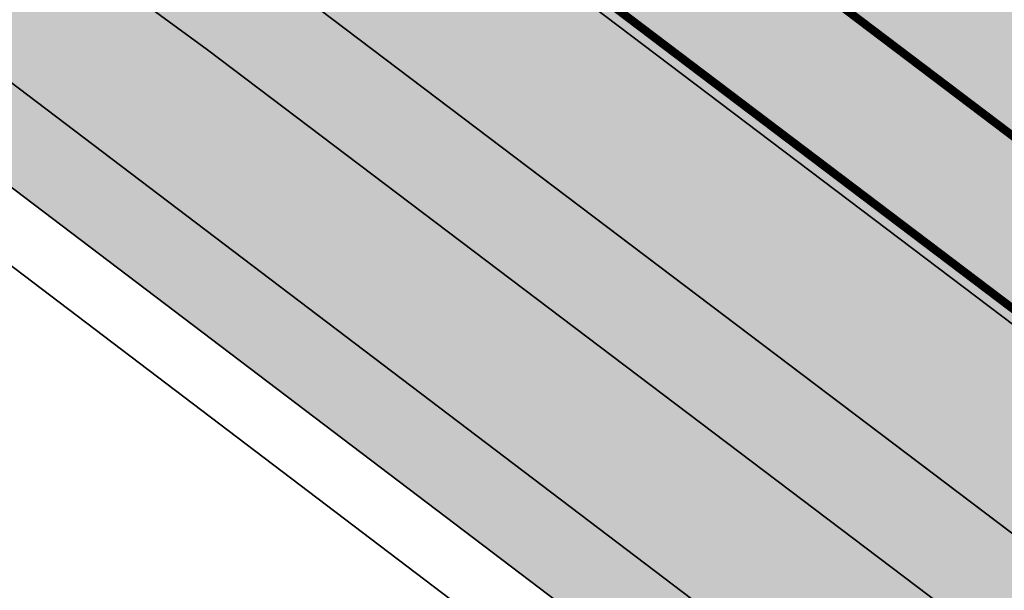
# Model space of a CAD drawing. Header units: metres. Extents: x 180563 to 183411, y 416314 to 418230.
# Tile 51 of 256: x 181025.9 to 181037.7, y 417796.72 to 417803.56. Entities that reach past the tile are written whole.
import ezdxf
from ezdxf import colors
from ezdxf.entities.mleader import LeaderData, LeaderLine
from ezdxf.math import Vec2, Vec3

# ---------------------------------------------------------------- set-up
doc = ezdxf.new("R2010")
doc.units = ezdxf.units.M
for name, pattern in [('AM-AS', [16, 10, -2, 2, -2]), ('VW-3-3_STREEP', [6, 3, -3]), ('VW-30-270_STREEP', [3, 0.3, -2.7])]:
    doc.linetypes.add(name, pattern=pattern)
for name, color, linetype, lineweight in [('N-WE-AM-AS_WEG_GEBIEDSONTSLUITINGSWEG-G', 10, 'AM-AS', 18), ('N-WE-GW-BERM-G', 90, 'Continuous', 35), ('N-WE-GW-WATERGANG_BODEM-G', 150, 'Continuous', 35), ('N-WE-GW-WATERGANG_INSTEEK-G', 112, 'Continuous', 35), ('N-WE-IE-TERREINAFSCHEIDING_KUNSTMATIG_HEKWERK_WILDRASTER-G', 30, 'IE-TERREINAFSCHEIDING-KUNSTMATIG', 35), ('N-WE-VH-KANTVERHARDING_FIETSPAD-G', 7, 'Continuous', 35), ('N-WE-VH-KANTVERHARDING_GOW-G', 7, 'Continuous', 35), ('N-WE-VW-MARKERING_LANGS_STREEP_30270_010-G', 7, 'VW-30-270_STREEP', 25), ('N-WE-VW-MARKERING_LANGS_STREEP_33_015-G', 7, 'VW-3-3_STREEP', 25), ('N-WE-VW-MARKERING_LANGS_STREEP_DOORGETROKKEN_010-G', 7, 'Continuous', 25), ('N-WE-VW-MARKERING_LANGS_STREEP_DOORGETROKKEN_015-G', 7, 'Continuous', 25), ('X-XX-AL-VERWIJZING-T25', 2, 'Continuous', 25)]:
    doc.layers.add(name, color=color, linetype=linetype, lineweight=lineweight)
for name, color, linetype, lineweight, true_color, transparency in [('N-WE-GW-BERM-A', 70, 'Continuous', 25, 0x7fff00, 0.6), ('N-WE-GW-WATERGANG_TALUD-A', 7, 'Continuous', 35, 0x4c914b, 0.4), ('N-WE-GW-WATERGANG_WATERLIJN-A', 7, 'Continuous', 35, 0x05eafa, 0.4)]:
    doc.layers.add(name, color=color, linetype=linetype, lineweight=lineweight, true_color=true_color, transparency=transparency)
doc.layers.add('N-WE-VH-VERHARDING_ASFALT_DEKLAAG-A', color=252, linetype='Continuous', lineweight=18, transparency=0.5)
doc.styles.add('NLCS-ISO-M500-T25', font='NLCS-ISO.ttf', dxfattribs={"height": 1.25})
doc.linetypes.add('IE-TERREINAFSCHEIDING-KUNSTMATIG', pattern='A,4,[82,NLCS.SHX,S=0.75,R=90,X=0,Y=0],4,-2', length=10)

msp = doc.modelspace()

# ---------------------------------------------------------------- hatches: boundary and pattern name
at = {"layer": 'N-WE-GW-BERM-A'}
h = msp.add_hatch(color=256, dxfattribs=at)
h.dxf.hatch_style = 1
edge = h.paths.add_edge_path()
edge.add_arc((181263.9972262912, 417640.70309743), 3.000000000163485, 229.8991335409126, 325.6143135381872)
edge.add_line((181266.4729901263, 417639.008814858), (181266.5562549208, 417639.130485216))
edge.add_arc((182390.925729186, 419263.5190775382), 1975.561948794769, 235.1949882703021, 235.309788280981, ccw=False)
edge.add_arc((181493.644272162, 417972.7411903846), 403.5500000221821, 233.2313492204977, 235.1949882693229, ccw=False)
edge.add_arc((181012.651948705, 417329.0515215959), 399.9983836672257, 53.23134921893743, 53.93884562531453)
edge.add_arc((185318.3247645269, 423242.0195051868), 6914.508351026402, 232.57288237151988, 233.9388456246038, ccw=False)
edge.add_arc((185318.2877374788, 423241.9701144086), 6914.446625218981, 232.5272106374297, 232.5728772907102, ccw=False)
edge.add_arc((185318.456553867, 423242.1884344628), 6914.722598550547, 232.0959210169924, 232.5272010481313, ccw=False)
edge.add_arc((181564.1399569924, 418420.3241564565), 803.645098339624, 232.0926229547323, 232.0985272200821, ccw=False)
edge.add_arc((185318.30993552, 423241.9993938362), 6914.483364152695, 231.6752198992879, 232.0952310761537, ccw=False)
edge.add_line((181030.5116775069, 417817.5301763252), (181030.2791331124, 417817.2359857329))
edge.add_arc((185318.3099701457, 423241.9994375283), 6914.85841990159, 231.6196245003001, 231.6752198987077, ccw=False)
edge.add_arc((180870.0303810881, 417625.71673703), 249.625000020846, 51.61962449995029, 53.35454995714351)
edge.add_line((181019.0219391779, 417826.0019243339), (181017.3884670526, 417824.3069553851))
edge.add_line((181017.3884670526, 417824.3069553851), (181017.262458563, 417824.4283920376))
edge.add_line((181017.262458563, 417824.4283920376), (181017.1247146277, 417824.28546233))
edge.add_arc((181019.2848601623, 417822.2036911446), 2.999999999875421, 136.0584857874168, 232.8716318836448)
edge.add_line((181017.4740517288, 417819.8118356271), (181051.564089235, 417794.0032000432))
edge.add_line((181051.564089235, 417794.0032000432), (181089.9399368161, 417765.308181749))
edge.add_line((181089.9399368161, 417765.308181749), (181107.5240438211, 417752.0973728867))
edge.add_arc((181168.1549130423, 417832.841207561), 100.9736061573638, 233.0969673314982, 238.9432908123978)
edge.add_arc((181064.5187370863, 417658.6142890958), 101.7495503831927, 52.69745743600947, 59.563056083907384, ccw=False)
edge.add_arc((185318.3099398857, 423241.9993993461), 6917.433371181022, 232.6974574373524, 233.9388467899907)
edge.add_arc((181012.6519442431, 417329.0515155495), 397.0483911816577, 53.23134923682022, 53.93884678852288, ccw=False)
edge.add_arc((181493.6442733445, 417972.7411920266), 406.5000020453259, 233.231349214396, 234.683116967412)
edge.add_arc((181228.7308241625, 417598.8241839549), 51.7500001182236, 49.899133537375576, 54.68311698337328, ccw=False)
h = msp.add_hatch(color=256, dxfattribs=at)
h.dxf.hatch_style = 1
edge = h.paths.add_edge_path()
edge.add_arc((181228.730975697, 417598.8243583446), 48.1497702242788, 54.68239703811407, 54.68311822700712)
edge.add_arc((181493.6442753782, 417972.7411950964), 410.1000057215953, 233.2313492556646, 234.6831200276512, ccw=False)
edge.add_arc((181012.651940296, 417329.0515101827), 393.4483978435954, 53.23134923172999, 53.93884678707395)
edge.add_arc((185318.3099589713, 423241.9994249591), 6921.033403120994, 232.6974574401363, 233.93884678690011, ccw=False)
edge.add_arc((181064.5187370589, 417658.6142890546), 98.14955043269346, 52.69745744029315, 59.57422040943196)
edge.add_arc((181168.1598047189, 417832.8484648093), 104.5823465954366, 233.09672176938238, 238.9539027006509, ccw=False)
edge.add_line((181105.3616635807, 417749.2191596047), (181104.7191947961, 417749.7018416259))
edge.add_line((181104.7191947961, 417749.7018416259), (181087.7808334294, 417762.427506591))
edge.add_line((181087.7808334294, 417762.427506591), (181049.3996744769, 417791.126496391))
edge.add_line((181049.3996744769, 417791.126496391), (181030.062280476, 417805.7663088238))
edge.add_line((181030.062280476, 417805.7663088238), (181016.0579835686, 417816.3685792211))
edge.add_line((181016.0579835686, 417816.3685792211), (181010.4253307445, 417820.632906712))
edge.add_arc((180999.5604801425, 417806.2817736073), 17.99999999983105, 52.87163188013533, 110.0256266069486)
edge.add_arc((180999.5604801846, 417806.281773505), 18.00000011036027, 110.0256266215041, 114.8717221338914)
edge.add_arc((178500.1568795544, 423185.6150126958), 5913.63084953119, 294.8222645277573, 294.9211797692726, ccw=False)
edge.add_line((180982.7275157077, 417818.3184062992), (180980.803925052, 417817.4266589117))
edge.add_line((180980.803925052, 417817.4266589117), (180982.0988698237, 417814.4359911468))
edge.add_line((180982.0988698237, 417814.4359911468), (180982.909, 417812.5649999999))
edge.add_line((180982.909, 417812.5649999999), (180984.193, 417813.9))
edge.add_line((180984.193, 417813.9), (180994.2180399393, 417818.5693610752))
edge.add_line((180994.2180399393, 417818.5693610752), (181001.736, 417822.0709999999))
edge.add_line((181001.736, 417822.0709999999), (181002.664, 417821.6859999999))
edge.add_line((181002.664, 417821.6859999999), (181002.897, 417821.8349999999))
edge.add_line((181002.897, 417821.8349999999), (181004.325, 417821.1099999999))
edge.add_line((181004.325, 417821.1099999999), (181007.101, 417819.99))
edge.add_line((181007.101, 417819.99), (181007.026, 417819.8039999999))
edge.add_line((181007.026, 417819.8039999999), (181011.0674445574, 417817.1511925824))
edge.add_arc((181010.4503503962, 417815.9503702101), 1.350103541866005, 53.12917852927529, 62.801687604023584, ccw=False)
edge.add_line((181011.2604299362, 417817.0304399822), (181014.5577348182, 417814.6206031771))
edge.add_line((181014.5577348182, 417814.6206031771), (181028.8685332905, 417804.161549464))
edge.add_line((181028.8685332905, 417804.161549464), (181048.1972218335, 417789.5283276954))
edge.add_line((181048.1972218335, 417789.5283276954), (181086.581331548, 417760.8271315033))
edge.add_line((181086.581331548, 417760.8271315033), (181103.5178724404, 417748.1028342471))
edge.add_arc((181165.8364696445, 417831.0513420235), 103.7499999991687, 233.082734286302, 239.5630560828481)
edge.add_arc((181064.5187370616, 417658.6142890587), 96.24955042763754, 52.697446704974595, 59.56305608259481, ccw=False)
edge.add_line((181122.8482600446, 417735.175654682), (181129.299, 417730.3279999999))
edge.add_line((181129.299, 417730.3279999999), (181133.454, 417727.1759999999))
edge.add_line((181133.454, 417727.1759999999), (181133.564, 417727.1859999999))
edge.add_line((181133.564, 417727.1859999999), (181148.051, 417715.8659999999))
edge.add_line((181148.051, 417715.8659999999), (181165.6579999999, 417699.1319999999))
edge.add_line((181165.6579999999, 417699.1319999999), (181165.774, 417698.9649999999))
edge.add_line((181165.774, 417698.9649999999), (181168.9069999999, 417696.3289999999))
edge.add_line((181168.9069999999, 417696.3289999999), (181170.903, 417697.5019999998))
edge.add_line((181170.903, 417697.5019999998), (181177.178, 417693.0399999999))
edge.add_line((181177.178, 417693.0399999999), (181179.7000661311, 417692.1976577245))
edge.add_arc((185318.3099655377, 423241.99943372), 6923.033414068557, 233.2872918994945, 233.9348265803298)
edge.add_arc((181008.5358484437, 417323.5028025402), 398.357087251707, 53.222080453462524, 53.999916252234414, ccw=False)
edge.add_arc((181493.6442762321, 417972.7411959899), 412.1000069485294, 233.2436655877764, 234.6832046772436)
edge.add_arc((181228.7310384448, 417598.8244199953), 46.14968364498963, 40.84307946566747, 54.68238135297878, ccw=False)
edge.add_arc((181290.5749671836, 417652.2878644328), 35.60000389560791, 220.8430794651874, 235.6698368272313)
edge.add_arc((181252.9420399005, 417596.8718480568), 31.38661325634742, 54.583065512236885, 55.98954721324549, ccw=False)
edge.add_arc((181267.8258765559, 417621.1649947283), 3.546600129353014, -7.6863796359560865, 21.25271230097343, ccw=False)
edge.add_line((181271.3406105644, 417620.6906348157), (181271.0932304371, 417619.0810250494))
edge.add_line((181271.0932304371, 417619.0810250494), (181272.4185422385, 417618.2229377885))
edge.add_line((181272.4185422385, 417618.2229377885), (181273.314775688, 417620.6262685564))
edge.add_arc((181270.5038642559, 417621.6744941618), 2.999999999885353, 339.5488572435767, 415.6897267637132)
edge.add_arc((182390.9257077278, 419263.519046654), 1984.711911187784, 235.66983764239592, 235.6897267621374, ccw=False)
edge.add_arc((181290.5749645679, 417652.2878615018), 33.5999999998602, 220.8430889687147, 235.6698376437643, ccw=False)
edge.add_arc((181228.7309599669, 417598.8243335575), 48.14979954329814, 40.84308896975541, 54.68239881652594)
at = {"layer": 'N-WE-GW-WATERGANG_TALUD-A'}
h = msp.add_hatch(color=256, dxfattribs=at)
h.dxf.hatch_style = 1
edge = h.paths.add_edge_path()
edge.add_arc((181010.5149683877, 417815.4029080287), 1.790132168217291, 65.39070958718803, 234.5094918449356)
edge.add_line((181009.4756747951, 417813.9453614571), (181040.7568781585, 417790.1944141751))
edge.add_arc((181041.9436230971, 417791.7793591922), 1.980003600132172, 233.1755644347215, 413.1755644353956)
edge.add_line((181043.1303680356, 417793.3643042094), (181028.8685332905, 417804.1615494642))
edge.add_line((181028.8685332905, 417804.1615494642), (181011.2604299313, 417817.0304399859))
edge = h.paths.add_edge_path(flags=16)
edge.add_line((181042.4111198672, 417792.4037197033), (181028.1522849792, 417803.1986938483))
edge.add_line((181028.1522849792, 417803.1986938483), (181010.8677339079, 417815.8311160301))
edge.add_arc((181010.4712383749, 417815.2886035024), 0.6719587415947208, 53.8387805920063, 233.8387805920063)
edge.add_line((181010.0747428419, 417814.7460909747), (181041.3562566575, 417790.994907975))
edge.add_arc((181041.8836882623, 417791.6993138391), 0.8799839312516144, 233.1755644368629, 413.175564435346)
at = {"layer": 'N-WE-GW-WATERGANG_WATERLIJN-A'}
h = msp.add_hatch(color=256, dxfattribs=at)
h.dxf.hatch_style = 1
edge = h.paths.add_edge_path()
edge.add_line((181042.4111198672, 417792.4037197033), (181028.1522849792, 417803.1986938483))
edge.add_line((181028.1522849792, 417803.1986938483), (181010.8677339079, 417815.8311160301))
edge.add_arc((181010.4712383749, 417815.2886035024), 0.6719587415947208, 53.8387805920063, 233.8387805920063)
edge.add_line((181010.0747428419, 417814.7460909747), (181041.3562566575, 417790.994907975))
edge.add_arc((181041.8836882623, 417791.6993138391), 0.8799839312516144, 233.1755644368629, 413.175564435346)
at = {"layer": 'N-WE-VH-VERHARDING_ASFALT_DEKLAAG-A'}
h = msp.add_hatch(color=256, dxfattribs=at)
h.dxf.hatch_style = 1
edge = h.paths.add_edge_path()
edge.add_arc((181493.6442872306, 417972.7412111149), 406.5000256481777, 233.23134926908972, 234.68320464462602, ccw=False)
edge.add_arc((181012.65194445, 417329.0515158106), 397.0483908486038, 53.23134922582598, 53.93884678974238)
edge.add_arc((185318.3099399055, 423241.9993993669), 6917.433371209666, 232.6974574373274, 233.9388467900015, ccw=False)
edge.add_arc((181064.5187370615, 417658.6142890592), 101.7495504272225, 52.69745743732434, 59.56305608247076)
edge.add_arc((181168.1549130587, 417832.8412075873), 100.9736061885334, 233.0969673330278, 238.9432908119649, ccw=False)
edge.add_line((181107.524043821, 417752.0973728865), (181089.9399368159, 417765.3081817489))
edge.add_line((181089.9399368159, 417765.3081817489), (181051.5640892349, 417794.0032000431))
edge.add_line((181051.5640892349, 417794.0032000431), (181017.4740517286, 417819.811835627))
edge.add_arc((181019.2848601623, 417822.2036911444), 2.999999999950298, 136.0584857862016, 232.87163188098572, ccw=False)
edge.add_line((181017.1247146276, 417824.28546233), (181019.0377596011, 417826.2705294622))
edge.add_arc((180870.0303811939, 417625.7167371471), 249.8499998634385, 53.38840380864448, 54.05229650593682)
edge.add_line((181016.7039692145, 417827.9835930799), (181016.1065244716, 417828.4168294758))
edge.add_line((181016.1065244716, 417828.4168294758), (181013.5531782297, 417825.767355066))
edge.add_arc((181011.393032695, 417827.8491262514), 2.999999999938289, 241.2493920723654, 316.05848578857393, ccw=False)
edge.add_arc((180999.5604801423, 417806.281773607), 21.60000000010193, 61.24939207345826, 110.2593872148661)
edge.add_arc((180989.3108655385, 417834.0505582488), 8.00000000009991, 227.5183907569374, 290.2593872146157, ccw=False)
edge.add_line((180983.9080373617, 417828.1506050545), (180981.370493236, 417825.6616251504))
edge.add_line((180981.370493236, 417825.6616251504), (180984.0348125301, 417823.2027118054))
edge.add_arc((180983.3566006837, 417822.4678453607), 0.9999999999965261, -65.12827785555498, 47.29593205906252, ccw=False)
edge.add_line((180983.7771887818, 417821.5605936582), (180970.3664037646, 417815.3435575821))
edge.add_line((180970.3664037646, 417815.3435575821), (180971.41787401, 417813.0754283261))
edge.add_line((180971.41787401, 417813.0754283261), (180991.9898943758, 417822.6123042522))
edge.add_arc((180999.5604801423, 417806.281773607), 18.0000000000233, 52.8716318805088, 114.8717221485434, ccw=False)
edge.add_line((181010.4253307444, 417820.632906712), (181049.3996744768, 417791.1264963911))
edge.add_line((181049.3996744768, 417791.1264963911), (181087.7808334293, 417762.4275065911))
edge.add_line((181087.7808334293, 417762.4275065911), (181105.3616635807, 417749.2191596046))
edge.add_arc((181168.1598047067, 417832.8484647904), 104.5823465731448, 233.0967217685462, 238.9539027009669)
edge.add_arc((181064.5187370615, 417658.6142890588), 98.1495504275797, 52.69745744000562, 59.57422040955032, ccw=False)
edge.add_arc((185318.3099587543, 423241.9994246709), 6921.033402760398, 232.6974574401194, 233.9388467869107)
edge.add_arc((181012.6519401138, 417329.0515099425), 393.4483981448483, 53.231349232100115, 53.93884678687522, ccw=False)
edge.add_arc((181493.8499811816, 417973.019663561), 410.4462078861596, 233.2316151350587, 234.6925342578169)
edge.add_arc((181228.7309599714, 417598.8243335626), 48.1497995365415, 40.84308896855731, 54.59469814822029, ccw=False)
edge.add_arc((181290.5749645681, 417652.2878615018), 33.59999999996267, 220.8430889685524, 235.6698376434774)
edge.add_arc((182390.9257077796, 419263.5190468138), 1984.711911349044, 235.6698376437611, 235.6897267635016)
edge.add_arc((181270.5038642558, 417621.6744941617), 2.999999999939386, -20.44897796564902, 55.68972676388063, ccw=False)
edge.add_line((181273.3148152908, 417620.626374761), (181274.1362413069, 417622.8293568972))
edge.add_arc((181262.9088125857, 417627.0654924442), 12.00000000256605, 339.3283895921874, 358.0808665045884)
edge.add_arc((182390.9257077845, 419263.5190467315), 1981.111911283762, 235.6698376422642, 235.7134614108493, ccw=False)
edge.add_arc((181290.5749645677, 417652.287861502), 29.99999999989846, 220.8431060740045, 235.6698376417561, ccw=False)
edge.add_arc((181228.730823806, 417598.8241835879), 51.75000062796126, 40.84310607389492, 54.6824278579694)
h = msp.add_hatch(color=256, dxfattribs=at)
h.dxf.hatch_style = 1
edge = h.paths.add_edge_path(flags=16)
edge.add_line((181266.421371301, 417647.7449301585), (181267.3135911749, 417647.1243517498))
edge.add_arc((182390.9257179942, 419263.5190614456), 1968.56192919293, 235.1954939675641, 235.5561027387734)
edge.add_arc((181276.6619183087, 417638.8467284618), 1.500000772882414, -124.38568554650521, 55.61431445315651, ccw=False)
edge.add_arc((182390.9257197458, 419263.5190640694), 1971.561932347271, 235.16386169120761, 235.5561913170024, ccw=False)
edge.add_arc((181265.5645242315, 417646.5137465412), 1.500000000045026, 55.163861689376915, 235.1638616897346, ccw=False)
edge = h.paths.add_edge_path(flags=16)
edge.add_arc((182390.9257071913, 419263.5190458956), 1968.561910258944, 236.22275975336, 236.6167799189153)
edge.add_arc((181306.9286178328, 417618.4980017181), 1.500001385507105, -123.41165025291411, 56.72320394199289, ccw=False)
edge.add_arc((182390.9257072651, 419263.5190459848), 1971.561910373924, 236.2230003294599, 236.6168392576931, ccw=False)
edge.add_arc((181295.6367655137, 417625.9946514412), 1.500022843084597, 56.10695293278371, 236.6547733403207, ccw=False)
edge = h.paths.add_edge_path(flags=16)
edge.add_arc((182267.7584848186, 419021.3355650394), 1699.549995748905, 245.3727450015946, 245.6976238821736)
edge.add_arc((181568.9223495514, 417473.7562151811), 1.499999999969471, 245.6976238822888, 425.6976238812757)
edge.add_arc((182267.7584892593, 419021.3355747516), 1696.550006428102, 245.37274500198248, 245.6976238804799, ccw=False)
edge.add_arc((181560.158536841, 417477.743617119), 1.500000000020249, 65.3727449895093, 245.3727449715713)
edge = h.paths.add_edge_path(flags=16)
edge.add_line((181994.7633016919, 417267.5241882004), (181964.0698458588, 417282.2425208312))
edge.add_arc((181790.9234461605, 416921.1600831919), 400.4500000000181, 64.38133117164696, 65.79861244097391)
edge.add_arc((181955.4959157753, 417287.3267184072), 0.9999999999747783, 69.63247948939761, 245.7986124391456, ccw=False)
edge.add_arc((181816.7843065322, 416913.6942894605), 399.5499999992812, 64.38103671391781, 69.63247948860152, ccw=False)
edge.add_line((181989.5434161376, 417273.9643167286), (181997.2069129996, 417270.2894651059))
edge.add_arc((181996.5553910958, 417268.9383406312), 1.500006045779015, -25.74337134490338, 64.25630207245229, ccw=False)
edge.add_line((181997.906519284, 417268.2868264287), (181997.6676287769, 417267.7914107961))
edge.add_arc((181996.3165071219, 417268.4429246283), 1.50000000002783, 244.25653299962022, 334.2565330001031, ccw=False)
edge.add_arc((181895.7239114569, 417059.8321053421), 230.0973752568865, 64.25653299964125, 64.50554044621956)
edge = h.paths.add_edge_path(flags=16)
edge.add_line((182104.0580458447, 417214.7262762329), (182085.8331860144, 417223.4655837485))
edge.add_arc((182258.5922956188, 417583.7356110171), 399.5499999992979, 242.6861429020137, 244.3810367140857, ccw=False)
edge.add_arc((181891.5007316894, 416872.9305859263), 400.4500000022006, 62.68614290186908, 64.38103671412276)
edge.add_line((182064.6489870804, 417234.0121337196), (182060.1465170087, 417236.1711884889))
edge.add_line((182060.1465170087, 417236.1711884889), (182022.5299168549, 417254.209353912))
edge.add_line((182022.5299168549, 417254.209353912), (182009.6421919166, 417260.3893625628))
edge.add_line((182009.6421919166, 417260.3893625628), (182009.8367648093, 417260.7951228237))
edge.add_line((182009.8367648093, 417260.7951228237), (182022.7244897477, 417254.6151141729))
edge.add_line((182022.7244897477, 417254.6151141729), (182064.8398338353, 417234.4196807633))
edge.add_line((182064.8398338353, 417234.4196807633), (182097.2557363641, 417221.0628313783))
edge.add_arc((181897.9365292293, 416874.7796295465), 399.5499996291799, 58.78416041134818, 60.075443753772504, ccw=False)
edge.add_arc((182104.4904300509, 417215.6279657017), 0.9999999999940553, -115.61896328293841, 58.78416040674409, ccw=False)
edge = h.paths.add_edge_path(flags=16)
edge.add_arc((180932.4700880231, 415892.1175290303), 1700.450000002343, 63.132378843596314, 63.924974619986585, ccw=False)
edge.add_arc((181701.4075209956, 417409.901218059), 1.000000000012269, 243.1323788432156, 419.5793798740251)
edge.add_arc((181499.6040637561, 417066.2189997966), 399.5500000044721, 59.57937987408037, 60.53961974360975)
edge.add_arc((181691.3775995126, 417405.7251361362), 9.624999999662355, 60.53961974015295, 68.5815191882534)
edge.add_line((181694.8924288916, 417414.6854151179), (181680.3013201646, 417420.4090379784))
edge.add_arc((181680.1187316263, 417419.94356894), 0.5000000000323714, 68.58151929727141, 243.9249743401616)
edge = h.paths.add_edge_path(flags=16)
edge.add_arc((181680.1187316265, 417419.94356894), 0.5000000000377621, 68.58151920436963, 243.9249744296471)
edge.add_arc((180932.4700876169, 415892.117528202), 1700.450000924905, 63.13237884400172, 63.9249744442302, ccw=False)
edge.add_arc((181701.4075209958, 417409.9012180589), 0.999999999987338, 243.132378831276, 419.5793798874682)
edge.add_arc((181499.6040633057, 417066.2189990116), 399.5500009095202, 59.57937987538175, 60.53961974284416)
edge.add_arc((181691.377599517, 417405.7251361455), 9.624999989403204, 60.53961974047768, 68.58151919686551)
edge.add_line((181694.8924288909, 417414.6854151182), (181680.3013201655, 417420.4090379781))
edge = h.paths.add_edge_path()
edge.add_line((181033.0028603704, 417820.6897694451), (181030.5116775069, 417817.5301763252))
edge.add_arc((185318.3099397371, 423241.9993992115), 6914.48337098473, 231.6752198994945, 233.9388467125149)
edge.add_arc((181012.6519479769, 417329.0515206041), 399.9983848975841, 53.23134850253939, 53.938848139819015, ccw=False)
edge.add_arc((181493.6442721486, 417972.7411903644), 403.5499999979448, 233.2313499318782, 235.1949882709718)
edge.add_arc((182390.9257103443, 419263.5190504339), 1975.561915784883, 235.1949882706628, 235.4212797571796)
edge.add_arc((182390.9257072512, 419263.5190459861), 1975.561910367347, 235.4212797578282, 236.6169555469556)
edge.add_arc((181525.9518411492, 417950.8722321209), 403.549999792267, 236.6169555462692, 239.1017050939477)
edge.add_arc((181113.3162874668, 417261.3618971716), 399.9999999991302, 57.45738260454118, 59.10170509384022, ccw=False)
edge.add_arc((182390.9257176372, 419263.5190624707), 1975.061929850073, 237.4573826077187, 238.7073108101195)
edge.add_arc((182390.9257072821, 419263.5190461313), 1975.061910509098, 238.7073108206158, 243.3553666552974)
edge.add_arc((181325.8161351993, 417140.6764458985), 400.0000057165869, 62.80119298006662, 63.355366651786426, ccw=False)
edge.add_arc((181965.7273091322, 418385.8726976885), 999.9999999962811, 242.8011929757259, 244.8548049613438)
edge.add_arc((182264.6752762, 419022.7500135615), 1703.549999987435, 244.8548049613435, 245.6235062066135)
edge.add_arc((180118.4752339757, 414286.3140772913), 3496.449999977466, 64.81384707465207, 65.62350620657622, ccw=False)
edge.add_line((181606.4266050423, 417450.3563209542), (181610.9455030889, 417448.2272794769))
edge.add_arc((180118.4752340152, 414286.3140773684), 3496.449999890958, 64.21818017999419, 64.73198948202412, ccw=False)
edge.add_line((181639.2400873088, 417434.716348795), (181670.3332164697, 417419.6975125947))
edge.add_arc((180932.4700880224, 415892.1175290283), 1696.450000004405, 62.96011553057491, 64.21818017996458, ccw=False)
edge.add_arc((182841.8347448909, 419633.0166956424), 2503.549996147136, 242.9601155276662, 243.1447444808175)
edge.add_arc((182162.6238776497, 418291.6236925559), 1000.000000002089, 243.1447444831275, 244.3810367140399)
edge.add_line((181730.2396714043, 417389.9342237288), (181853.9053023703, 417330.6332475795))
edge.add_line((181853.9053023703, 417330.6332475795), (181891.061373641, 417312.8159180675))
edge.add_line((181891.061373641, 417312.8159180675), (181897.2858365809, 417309.8311216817))
edge.add_line((181897.2858365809, 417309.8311216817), (181963.5044478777, 417278.0775272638))
edge.add_line((181963.5044478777, 417278.0775272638), (181971.1422850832, 417274.4393758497))
edge.add_line((181971.1422850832, 417274.4393758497), (181991.327, 417264.879))
edge.add_line((181991.327, 417264.879), (181992.079, 417264.515))
edge.add_line((181992.079, 417264.515), (181993.975, 417263.597))
edge.add_line((181993.975, 417263.597), (182012.385, 417254.688))
edge.add_line((182012.385, 417254.688), (182018.101, 417251.9469999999))
edge.add_line((182018.101, 417251.9469999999), (182018.0840521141, 417251.9051478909))
edge.add_line((182018.0840521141, 417251.9051478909), (182076.44479169, 417223.9196130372))
edge.add_line((182076.44479169, 417223.9196130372), (182139.6315825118, 417193.6198575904))
edge.add_line((182139.6315825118, 417193.6198575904), (182139.6770349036, 417193.5980619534))
edge.add_line((182139.6770349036, 417193.5980619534), (182160.765325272, 417183.4856883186))
edge.add_arc((182343.9232624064, 417565.4413533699), 423.600000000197, 244.3810386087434, 252.5258950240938)
edge.add_line((182216.7268854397, 417161.3893249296), (182226.8023124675, 417158.217560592))
edge.add_arc((182151.7336291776, 416919.7543710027), 250.0000000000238, 69.67063188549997, 72.52589502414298, ccw=False)
edge.add_line((182238.5877141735, 417154.1821166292), (182255.2274778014, 417148.0171832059))
edge.add_line((182255.2274778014, 417148.0171832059), (182256.5475957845, 417151.5803119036))
edge.add_arc((182256.8857542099, 417152.5214011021), 1.000000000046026, 74.81650509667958, 250.2352849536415, ccw=False)
edge.add_line((182257.147665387, 417153.4864930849), (182258.0083183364, 417157.2352828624))
edge.add_arc((182313.9483987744, 417400.8963332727), 250.0000001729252, 254.8165050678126, 257.0700086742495, ccw=False)
edge.add_line((182248.4706043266, 417159.6233374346), (182237.6629667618, 417162.5563646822))
edge.add_arc((182303.1407611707, 417403.8293603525), 250.0000000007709, 252.5258950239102, 254.8165050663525, ccw=False)
edge.add_line((182228.0720778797, 417165.3661707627), (182218.8888635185, 417168.2570647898))
edge.add_arc((182343.9232624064, 417565.4413533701), 416.4000000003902, 244.3810386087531, 252.525895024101, ccw=False)
edge.add_line((182163.8784913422, 417189.9778525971), (182145.833652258, 417198.6308346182))
edge.add_arc((182318.7873228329, 417559.3066278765), 400.0000000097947, 238.4165808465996, 244.381038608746, ccw=False)
edge.add_arc((181897.9365152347, 416874.7796054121), 403.5500275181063, 58.41658145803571, 64.37994115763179)
edge.add_line((182072.4321312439, 417238.6530788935), (182025.794417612, 417261.0171094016))
edge.add_line((182025.794417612, 417261.0171094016), (181991.2729529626, 417277.5710746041))
edge.add_arc((181816.7843065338, 416913.6942894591), 403.5500000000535, 64.38103671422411, 70.3455075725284)
edge.add_arc((182087.056245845, 417670.4278497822), 399.9999999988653, 244.3810367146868, 250.34550757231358, ccw=False)
edge.add_line((181914.1025633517, 417309.7520622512), (181885.1575948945, 417323.6318207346))
edge.add_line((181885.1575948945, 417323.6318207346), (181750.5912443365, 417388.1605940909))
edge.add_arc((181923.5462577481, 417748.8357434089), 399.9999999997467, 238.15746587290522, 244.38082528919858, ccw=False)
edge.add_arc((181499.6040637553, 417066.2189997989), 403.5500000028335, 58.15746587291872, 64.21818017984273)
edge.add_line((181675.1262810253, 417429.5983521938), (181644.0244867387, 417444.6213738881))
edge.add_arc((180118.4752339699, 414286.3140772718), 3507.44999999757, 64.21818018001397, 65.62350620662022)
edge.add_arc((181399.5502938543, 417113.5109048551), 403.549999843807, 65.62350620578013, 69.59298173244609)
edge.add_arc((181677.6347093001, 417868.8340820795), 401.3422855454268, 243.0432052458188, 249.9840945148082, ccw=False)
edge.add_arc((182264.6752761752, 419022.7500135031), 1695.999999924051, 242.32913509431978, 243.03758471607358, ccw=False)
edge.add_arc((182390.92588004, 419263.5193751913), 1967.862282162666, 242.2105599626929, 242.3291350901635, ccw=False)
edge.add_arc((182390.9257071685, 419263.5190458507), 1967.861910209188, 238.7812462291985, 242.2105599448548, ccw=False)
edge.add_arc((181578.2919742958, 417922.6919184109), 400.0000000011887, 232.39639598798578, 238.78124622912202, ccw=False)
edge.add_arc((181087.4206071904, 417285.3653902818), 404.4499999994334, 52.39639598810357, 56.61710014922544)
edge.add_arc((182127.3627245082, 418865.1477469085), 1486.896640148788, 236.2270752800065, 236.6510802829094, ccw=False)
edge.add_arc((182370.5963038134, 419233.9724161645), 1928.697474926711, 235.189868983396, 236.3115455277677, ccw=False)
edge.add_arc((181039.2420212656, 417319.0640495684), 403.5500000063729, 55.19498827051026, 59.46724989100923)
edge.add_arc((181447.4701584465, 418011.1929324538), 400.0000000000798, 233.4982623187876, 239.46724989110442, ccw=False)
edge.add_arc((185318.2645985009, 423241.9395540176), 6907.208296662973, 232.0955652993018, 233.4982620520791, ccw=False)
edge.add_arc((181564.1122510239, 418420.2885722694), 796.4000000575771, 230.5528841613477, 232.0955691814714, ccw=False)
edge.add_arc((181216.9484118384, 417998.3522870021), 249.9999999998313, 225.4885475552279, 230.5528841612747, ccw=False)
edge.add_line((181041.6854576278, 417820.0747032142), (181036.8913745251, 417824.7877195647))
edge.add_line((181036.8913745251, 417824.7877195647), (181034.331044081, 417822.1833498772))
edge.add_arc((181033.6401504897, 417821.4603934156), 1.000000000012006, -129.5900460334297, 46.299113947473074, ccw=False)

# ---------------------------------------------------------------- linework, layer by layer
at = {"layer": 'N-WE-AM-AS_WEG_GEBIEDSONTSLUITINGSWEG-G', "flags": 128}
msp.add_lwpolyline([(180998.6357589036, 417852.5923585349), (181032.404589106, 417822.5537126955, 0.01636333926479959), (181072.6352749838, 417789.059309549, 0.006800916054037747), (181222.52458611, 417675.5955956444, 0.03786963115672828), (181475.3950408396, 417517.5334610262, 0.01437539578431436), (181563.1980470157, 417474.6641448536, -0.006131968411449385), (181640.9581216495, 417438.2731532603), (181672.0512508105, 417423.25431706, -0.00548939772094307), (181705.4900083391, 417406.6472787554, 0.006200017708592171), (181761.0471846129, 417379.1537028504), (182144.1001733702, 417195.4695541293, 1.733259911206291e-06), (182144.102712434, 417195.4683612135), (182147.6425671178, 417193.7708816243), (182148.8545265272, 417193.1897434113), (182150.0665531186, 417192.6087453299), (182151.2787140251, 417192.0280275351), (182152.491076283, 417191.4477302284), (182153.7037067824, 417190.8679936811), (182154.916672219, 417190.2889582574), (182156.1300390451, 417189.7107644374), (182157.3438734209, 417189.13355284), (182158.5582411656, 417188.5574642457), (182159.7732077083, 417187.9826396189), (182160.9888380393, 417187.4092201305), (182162.2051966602, 417186.8373471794), (182163.4223475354, 417186.2671624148), (182164.6403540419, 417185.6988077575), (182165.8592789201, 417185.1324254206), (182167.0791842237, 417184.5681579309), (182168.3001312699, 417184.0061481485), (182169.5221805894, 417183.4465392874), (182170.7453918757, 417182.8894749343), (182171.9698239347, 417182.3350990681), (182173.1955346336, 417181.7835560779), (182174.4225808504, 417181.2349907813), (182175.6510184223, 417180.6895484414), (182176.8809020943, 417180.1473747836), (182178.1122854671, 417179.6086160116), (182179.3452209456, 417179.0734188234), (182180.5797596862, 417178.5419304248), (182181.8159515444, 417178.0142985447), (182183.0538450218, 417177.4906714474), (182184.2934872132, 417176.9711979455), (182185.5348487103, 417176.4514943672, 0.02042757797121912), (182217.8078744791, 417164.8231948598), (182298.8362061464, 417139.3153159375)], format="xyb", dxfattribs=at)
at = {"layer": 'N-WE-GW-BERM-G', "flags": 128}
msp.add_lwpolyline([(181011.2604299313, 417817.0304399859), (181028.8685332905, 417804.1615494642), (181048.1972218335, 417789.5283276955), (181086.581331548, 417760.8271315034), (181103.5178724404, 417748.1028342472, 0.02828327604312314), (181113.2777777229, 417741.5994197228, -0.0299658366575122), (181122.8482600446, 417735.1756546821), (181129.299, 417730.328)], format="xyb", dxfattribs=at)
at = {"layer": 'N-WE-GW-WATERGANG_BODEM-G', "flags": 128}
msp.add_lwpolyline([(181042.4111198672, 417792.4037197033), (181028.1522849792, 417803.1986938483), (181010.8677339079, 417815.8311160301, 0.9999999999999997), (181010.0747428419, 417814.7460909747), (181041.3562566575, 417790.994907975, 0.9999999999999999)], format="xyb", close=True, dxfattribs=at)
at = {"layer": 'N-WE-GW-WATERGANG_INSTEEK-G', "flags": 128}
msp.add_lwpolyline([(181011.2604299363, 417817.0304399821), (181011.2604299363, 417817.0304399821, 0.9092824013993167), (181009.4756747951, 417813.9453614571), (181040.7568781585, 417790.1944141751, 1.000000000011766), (181043.1303680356, 417793.3643042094), (181028.8685332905, 417804.1615494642), (181011.2604299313, 417817.0304399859)], format="xyb", dxfattribs=at)
at = {"layer": 'N-WE-IE-TERREINAFSCHEIDING_KUNSTMATIG_HEKWERK_WILDRASTER-G', "ltscale": 0.4, "flags": 128}
msp.add_lwpolyline([(181194.3156810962, 417682.1551479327), (181193.452, 417682.791), (181181.375, 417691.509), (181177.178, 417693.04), (181174.186, 417695.197), (181170.903, 417697.502), (181168.907, 417696.329), (181165.774, 417698.965), (181165.658, 417699.132), (181157.945, 417706.429), (181148.051, 417715.866), (181133.905, 417726.836), (181133.454, 417727.176), (181131.565, 417728.568), (181129.5216271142, 417730.1550857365), (181125.535389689, 417724.8827605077), (181006.1234216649, 417815.5489450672), (181006.7337310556, 417819.99631002), (181002.664, 417821.686), (181001.736, 417822.071), (180999.25, 417820.938), (180995.573, 417819.263), (180984.193, 417813.9), (180982.9090000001, 417812.565)], dxfattribs=at)
at = {"layer": 'N-WE-VH-KANTVERHARDING_FIETSPAD-G', "flags": 128}
msp.add_lwpolyline([(180943.6024850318, 417800.1806368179), (180954.5972698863, 417805.2776519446), (180991.9898943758, 417822.6123042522, -0.2773249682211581), (181010.4253307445, 417820.632906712), (181015.3010816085, 417816.9416090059), (181020.5020902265, 417813.0040675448), (181049.3996744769, 417791.1264963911), (181087.7808334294, 417762.4275065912), (181105.3616635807, 417749.2191596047, 0.02556233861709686), (181114.223808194, 417743.2472622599, -0.03001459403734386), (181123.9997053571, 417736.6870029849, 0.005416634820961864), (181244.2547031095, 417647.1109417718, -0.003087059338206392), (181248.1644072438, 417644.2268894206, 0.006334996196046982), (181256.566759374, 417638.1126456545)], format="xyb", dxfattribs=at)
at = {"layer": 'N-WE-VH-KANTVERHARDING_GOW-G', "flags": 128}
msp.add_lwpolyline([(180986.7769421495, 417831.1747158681, -0.2230282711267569), (180996.8028964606, 417834.6859179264, 0.05599086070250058), (181000.8214443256, 417834.7255519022, -0.1895041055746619), (181011.4485475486, 417831.9798437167), (181016.7920261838, 417828.1050260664, -0.01061493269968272), (181025.2502109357, 417821.6932775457, 0.01011986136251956), (181248.1103501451, 417652.4058908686, -0.003087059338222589), (181252.0851416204, 417649.4738258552, 0.008568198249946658), (181263.3038270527, 417641.3865739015, 0.0009873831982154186), (181269.7192684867, 417636.9456589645)], format="xyb", dxfattribs=at)
at = {"layer": 'N-WE-VH-VERHARDING_ASFALT_DEKLAAG-A'}
msp.add_lwpolyline([(181116.0640216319, 417746.3414493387, -0.02551493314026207), (181107.524043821, 417752.0973728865), (181089.9399368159, 417765.3081817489), (181051.5640892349, 417794.0032000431), (181017.4740517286, 417819.811835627, -0.4494867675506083), (181017.1247146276, 417824.28546233), (181019.0377596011, 417826.2705294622, 0.002896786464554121), (181016.7039692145, 417827.9835930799), (181016.1065244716, 417828.4168294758), (181013.5531782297, 417825.767355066, -0.3385255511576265), (181009.9500384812, 417825.2189612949, 0.2171669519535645), (180992.0810316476, 417826.5454813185, -0.2808095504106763), (180983.9080373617, 417828.1506050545), (180981.370493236, 417825.6616251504), (180984.0348125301, 417823.2027118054, -0.5340860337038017), (180983.7771887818, 417821.5605936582), (180970.3664037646, 417815.3435575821), (180971.41787401, 417813.0754283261), (180991.9898943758, 417822.6123042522, -0.2773249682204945), (181010.4253307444, 417820.632906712), (181049.3996744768, 417791.1264963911), (181087.7808334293, 417762.4275065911), (181105.3616635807, 417749.2191596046, 0.02556233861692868), (181114.2238081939, 417743.2472622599, -0.03001454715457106)], format="xyb", dxfattribs=at)
at = {"layer": 'N-WE-VH-VERHARDING_ASFALT_DEKLAAG-A', "flags": 128}
msp.add_lwpolyline([(181209.5312920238, 417689.6574043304, -0.006120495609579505), (181074.8469213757, 417791.899841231, -0.006731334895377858), (181058.1069773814, 417805.2994478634, -0.02210093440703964), (181041.6854576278, 417820.0747032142), (181036.8913745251, 417824.7877195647), (181034.331044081, 417822.1833498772), (181034.331044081, 417822.1833498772, -0.9647545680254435), (181033.0028603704, 417820.6897694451), (181030.5116775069, 417817.5301763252, 0.009877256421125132), (181248.1103501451, 417652.4058908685, -0.003087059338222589)], format="xyb", dxfattribs=at)
at = {"layer": 'N-WE-VW-MARKERING_LANGS_STREEP_30270_010-G', "const_width": 0.1, "flags": 128}
msp.add_lwpolyline([(180986.2411714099, 417824.7437339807, 0.169647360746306), (180992.7043190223, 417824.8568390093, -0.2557694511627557), (181011.5118158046, 417822.0680200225), (181050.4818818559, 417792.5648482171), (181088.8603851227, 417763.8678441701), (181106.4428537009, 417750.6582662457, 0.02553884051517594), (181115.1438405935, 417744.7944000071, -0.02998999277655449), (181125.0905482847, 417738.1188066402, 0.005416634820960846), (181245.3142702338, 417648.5660422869, -0.003087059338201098), (181249.2418609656, 417645.6687956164, 0.006334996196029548), (181257.6073137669, 417639.581402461, -0.0604589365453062), (181266.5181613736, 417631.4909814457, 0.06478422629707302), (181272.6410093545, 417626.0273731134, 0.0001903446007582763), (181273.8880841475, 417625.1764100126, 0.0037008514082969), (181298.2625291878, 417608.8206373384, 0.06259292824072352), (181305.3738646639, 417605.3098419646, -0.05214910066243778), (181315.1336783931, 417600.7416963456, 0.0006736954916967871), (181316.0779680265, 417600.1748594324, -0.007174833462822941), (181325.7166788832, 417594.2171152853, 0.002744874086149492), (181344.1085632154, 417582.6225361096, 0.02527112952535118), (181348.6844944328, 417580.0841452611), (181351.027575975, 417578.9351120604, -0.02366417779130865), (181355.3204809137, 417576.571723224, 0.01377616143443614), (181449.7979288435, 417522.0977990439, 0.007514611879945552), (181502.5585925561, 417494.6003581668, -0.01962053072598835), (181516.4166875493, 417486.9457718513), (181538.7846900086, 417473.4193157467, 0.02286406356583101), (181550.9740400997, 417466.7892534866), (181569.3012453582, 417457.8808707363), (181584.5765162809, 417450.4559547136), (181591.4509462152, 417447.1144712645, 0.03747415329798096), (181605.6159159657, 417441.4973012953), (181616.8212569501, 417437.9989072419, -0.03685644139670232), (181637.6064096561, 417429.7861408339), (181662.7871662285, 417417.6231431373, 0.001070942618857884), (181663.5663821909, 417417.2488166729), (181692.4074452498, 417403.4698508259, -0.005735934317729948), (181696.5618824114, 417401.4261852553, -0.0008244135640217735), (181701.5348958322, 417398.8982733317, 0.0008055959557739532), (181708.7399891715, 417395.2353959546, 0.005394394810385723), (181728.1858464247, 417385.651198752), (181818.6213139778, 417342.2849743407, 0.0124460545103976), (181827.783984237, 417338.1684863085, -0.01244605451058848), (181836.9466544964, 417334.0519982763), (181903.8053011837, 417301.9914897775, -0.01244605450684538), (181912.7517793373, 417297.4241570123, 0.01244605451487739), (181921.6982574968, 417292.8568242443), (181930.3228480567, 417288.7211024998), (181953.7519977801, 417277.4861988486, -0.04309347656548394), (181965.1310410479, 417270.7689607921), (181999.942554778, 417245.9480907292, -0.01274518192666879), (182004.0853443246, 417242.8319885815), (182008.5613063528, 417239.2831156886, 0.01330881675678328), (182010.7665493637, 417237.6282757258), (182013.2445432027, 417235.8698595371, 0.04540933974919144), (182021.3629033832, 417231.1524369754), (182040.1523161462, 417222.4067184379, 0.0622135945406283), (182052.3758159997, 417218.4727397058), (182080.7032204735, 417213.1099085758, -0.06560502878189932), (182099.7638053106, 417206.8330925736), (182198.1378642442, 417159.4165407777, 0.04242323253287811), (182214.2496132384, 417153.2718723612, -0.1178006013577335), (182255.4058388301, 417130.0300652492, 0.0850986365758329), (182270.060102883, 417120.4540084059), (182274.7784419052, 417118.4087694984)], format="xyb", dxfattribs=at)
at = {"layer": 'N-WE-VW-MARKERING_LANGS_STREEP_33_015-G', "const_width": 0.15, "flags": 128}
msp.add_lwpolyline([(181019.4691864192, 417826.5020365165, -0.00979520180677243), (181027.2665650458, 417820.5751101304, 0.00199446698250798), (181070.6540090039, 417786.5146673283, 0.006483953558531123), (181213.5571108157, 417678.1968524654)], format="xyb", dxfattribs=at)
at = {"layer": 'N-WE-VW-MARKERING_LANGS_STREEP_DOORGETROKKEN_010-G', "const_width": 0.1, "flags": 128}
msp.add_lwpolyline([(180982.6626481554, 417818.4536691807), (180991.9268061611, 417822.7483920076, -0.277324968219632), (181010.5158711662, 417820.7524994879), (181020.5886711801, 417813.1266579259), (181049.4898584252, 417791.2463590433), (181087.8707960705, 417762.5475347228), (181105.4517627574, 417749.3390851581, 0.02556039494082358), (181114.3004721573, 417743.3761936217, -0.03001252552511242), (181124.0906089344, 417736.8063199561, 0.005416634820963), (181244.3430003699, 417647.232200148, -0.003087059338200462), (181248.2541950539, 417644.3470482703, 0.006334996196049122), (181256.6534738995, 417638.2350408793, -0.06045893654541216), (181265.269931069, 417630.411897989, 0.06478422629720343), (181271.7104739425, 417624.6648006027, 8.67826564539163e-05), (181272.2794378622, 417624.2763854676, -0.2459034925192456), (181273.6537758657, 417621.6980918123, -0.2459034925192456)], format="xyb", dxfattribs=at)
at = {"layer": 'N-WE-VW-MARKERING_LANGS_STREEP_DOORGETROKKEN_015-G', "const_width": 0.15, "flags": 128}
msp.add_lwpolyline([(181210.0793229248, 417684.3701972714, -0.006952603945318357), (181057.1302946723, 417800.754212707, -0.0001634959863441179), (181053.5727192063, 417803.5421191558, -0.006489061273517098), (181037.3944377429, 417816.5714069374), (181022.0934016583, 417829.2250479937)], format="xyb", dxfattribs=at)

# ---------------------------------------------------------------- leaders
at = {"layer": 'X-XX-AL-VERWIJZING-T25'}
ml = msp.add_multileader_mtext('Standard', dxfattribs=at)
ml.set_content('\\pxi-3,l5,t5;Kleinwildtunnel, objectcode 46A 904 (km 4,260)', color=256, style='NLCS-ISO-M500-T25')
ml.set_leader_properties(color=256, linetype='ByLayer', lineweight=-1)
ml.build(insert=Vec2(0, 0))
ml.multileader.update_dxf_attribs({"text_left_attachment_type": 5, "text_right_attachment_type": 5, "dogleg_length": 1.25, "arrow_head_size": 1.25})
ctx = ml.context
ctx.base_point, ctx.char_height, ctx.arrow_head_size, ctx.landing_gap_size, ctx.plane_origin, ctx.plane_x_axis, ctx.plane_y_axis = Vec3(180998.9885903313, 417801.9421994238), 1.25, 1.25, 0.45, Vec3(181016.8387116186, 417786.1703838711), Vec3(0.7999903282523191, -0.6000128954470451), Vec3(0.6000128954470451, 0.7999903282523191)
ctx.left_attachment, ctx.right_attachment = 5, 5
notes = []
notes.append((ctx, [(1, (1, 1, 0), (180997.988602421, 417802.6922155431), (0.7999903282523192, -0.6000128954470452), 1.25, [(0, [(181003.3397174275, 417820.8543096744)], 0, [])])]))
ctx.mtext.insert, ctx.mtext.text_direction, ctx.mtext.rotation, ctx.mtext.width, ctx.mtext.flow_direction = Vec3(181000.398608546, 417803.0721766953), Vec3(0.7999903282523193, -0.6000128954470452), 5.639668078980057, 81.68560099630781, 5
for ctx, leaders in notes:
    for number, flags, end, landing, length, lines in leaders:
        leader = LeaderData()
        leader.index, (leader.has_last_leader_line, leader.has_dogleg_vector, leader.attachment_direction) = number, flags
        leader.last_leader_point, leader.dogleg_vector, leader.dogleg_length = Vec3(end), Vec3(landing), length
        for number, points, colour, breaks in lines:
            line = LeaderLine()
            line.index, line.vertices, line.color, line.breaks = number, Vec3.list(points), colors.encode_raw_color(colour), breaks
            leader.lines.append(line)
        ctx.leaders.append(leader)

doc.saveas('drawing.dxf')
